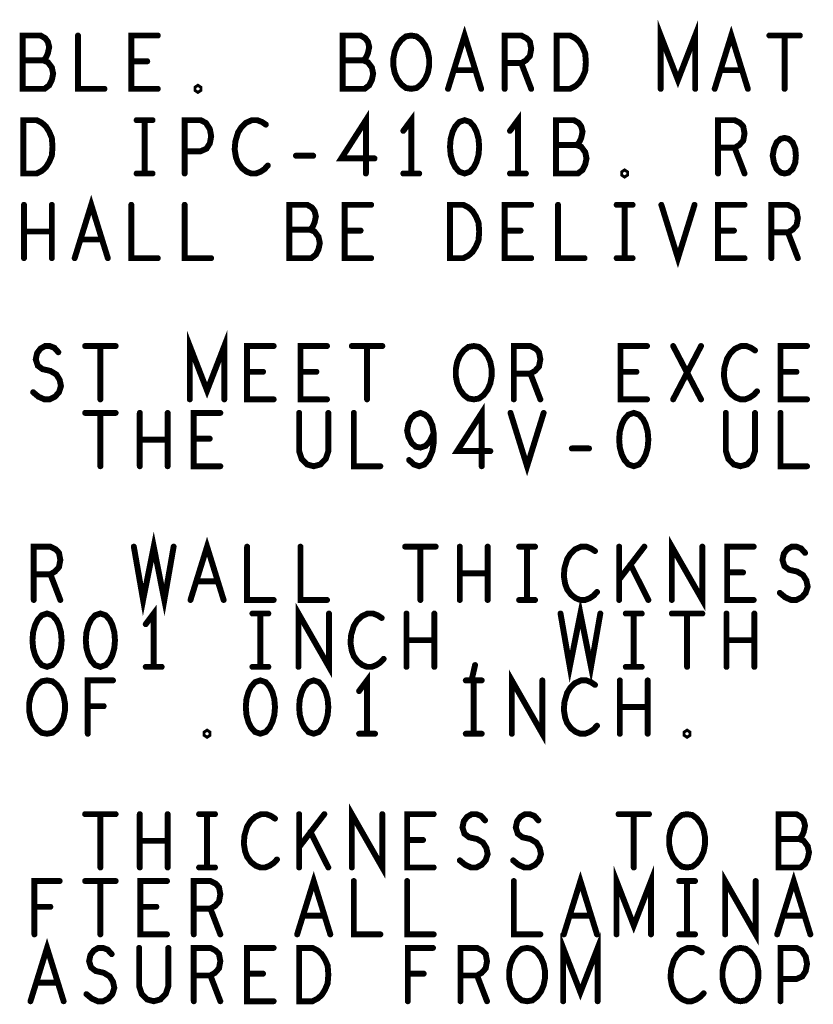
# Model space of a CAD drawing. Extents: x -10 to 15.7, y -3.3 to 6.3.
# Tile 36 of 40: x 11.6 to 12.6, y 3.5 to 4.7. Entities that reach past the tile are written whole.
import ezdxf

# ---------------------------------------------------------------- set-up
doc = ezdxf.new("R2010")
doc.units = 0
doc.layers.get('0').update_dxf_attribs({"color": 3, "linetype": 'CONTINUOUS'})

# ---------------------------------------------------------------- blocks, each defined once
blk = doc.blocks.new('PAD_R1')
at = {"const_width": 0.5}
blk.add_lwpolyline([(0.25, 0, 1), (-0.25, 0, 1)], format="xyb", close=True, dxfattribs=at)

msp = doc.modelspace()

# ---------------------------------------------------------------- linework, layer by layer
at = {"const_width": 0.007}
for points in [[(12.3844, 4.61189), (12.3844, 4.67489), (12.40477, 4.62239), (12.42514, 4.67489), (12.42514, 4.61189)], [(11.65504, 4.64549), (11.65817, 4.64864), (11.66052, 4.65389), (11.66209, 4.66124), (11.66052, 4.66754), (11.65739, 4.67174), (11.65191, 4.67489), (11.63076, 4.67489), (11.63076, 4.61189), (11.65661, 4.61189), (11.66209, 4.61609), (11.66522, 4.62239), (11.66679, 4.62974), (11.66522, 4.63709), (11.66052, 4.64339), (11.65504, 4.64549), (11.63076, 4.64549)], [(11.69611, 4.67489), (11.69611, 4.61189), (11.72744, 4.61189)], [(11.79044, 4.61189), (11.75911, 4.61189), (11.75911, 4.67489), (11.79044, 4.67489)], [(12.03304, 4.64549), (12.03617, 4.64864), (12.03852, 4.65389), (12.04009, 4.66124), (12.03852, 4.66754), (12.03539, 4.67174), (12.02991, 4.67489), (12.00876, 4.67489), (12.00876, 4.61189), (12.03461, 4.61189), (12.04009, 4.61609), (12.04322, 4.62239), (12.04479, 4.62974), (12.04322, 4.63709), (12.03852, 4.64339), (12.03304, 4.64549), (12.00876, 4.64549)], [(12.13319, 4.61189), (12.15277, 4.67489), (12.17236, 4.61189)], [(12.20011, 4.61189), (12.20011, 4.67489), (12.21969, 4.67489), (12.22596, 4.67174), (12.22987, 4.66754), (12.23144, 4.65914), (12.22987, 4.65074), (12.22517, 4.64549), (12.21969, 4.64234), (12.20011, 4.64234)], [(12.44819, 4.61189), (12.46777, 4.67489), (12.48736, 4.61189)], [(12.51276, 4.67489), (12.54879, 4.67489)], [(12.53077, 4.67489), (12.53077, 4.61189)], [(11.77791, 4.64444), (11.75911, 4.64444)], [(12.21969, 4.64234), (12.23144, 4.61189)], [(12.1653, 4.63394), (12.14024, 4.63394)], [(12.4803, 4.63394), (12.45524, 4.63394)], [(12.03617, 4.51189), (12.03617, 4.57489), (12.00719, 4.52974), (12.04636, 4.52974)], [(12.08977, 4.51189), (12.08977, 4.57489), (12.08037, 4.56229)], [(12.21577, 4.51189), (12.21577, 4.57489), (12.20637, 4.56229)], [(11.76537, 4.57489), (11.78417, 4.57489)], [(11.77477, 4.57489), (11.77477, 4.51189)], [(11.82211, 4.51189), (11.82211, 4.57489), (11.84091, 4.57489), (11.84717, 4.57174), (11.85187, 4.56439), (11.85344, 4.55599), (11.85187, 4.54759), (11.84796, 4.54129), (11.84091, 4.53814), (11.82211, 4.53814)], [(11.91801, 4.56964), (11.9133, 4.57279), (11.90782, 4.57489), (11.90156, 4.57489), (11.8945, 4.57174), (11.88902, 4.56649), (11.88511, 4.56019), (11.88197, 4.54969), (11.88119, 4.54024), (11.88276, 4.53079), (11.88511, 4.52449), (11.88981, 4.51819), (11.89529, 4.51399), (11.90077, 4.51189), (11.90625, 4.51189), (11.91174, 4.51399), (11.91644, 4.51714), (11.92036, 4.52134)], [(12.28504, 4.54549), (12.28817, 4.54864), (12.29052, 4.55389), (12.29209, 4.56124), (12.29052, 4.56754), (12.28739, 4.57174), (12.28191, 4.57489), (12.26076, 4.57489), (12.26076, 4.51189), (12.28661, 4.51189), (12.29209, 4.51609), (12.29522, 4.52239), (12.29679, 4.52974), (12.29522, 4.53709), (12.29052, 4.54339), (12.28504, 4.54549), (12.26076, 4.54549)], [(12.45211, 4.51189), (12.45211, 4.57489), (12.47169, 4.57489), (12.47796, 4.57174), (12.48187, 4.56754), (12.48344, 4.55914), (12.48187, 4.55074), (12.47717, 4.54549), (12.47169, 4.54234), (12.45211, 4.54234)], [(11.95359, 4.53289), (11.97396, 4.53289)], [(12.47169, 4.54234), (12.48344, 4.51189)], [(11.76537, 4.51189), (11.78417, 4.51189)], [(12.08037, 4.51189), (12.09917, 4.51189)], [(12.20637, 4.51189), (12.22517, 4.51189)], [(11.63232, 4.41189), (11.63232, 4.47489)], [(11.66522, 4.47489), (11.66522, 4.41189)], [(11.69219, 4.41189), (11.71177, 4.47489), (11.73136, 4.41189)], [(11.75911, 4.47489), (11.75911, 4.41189), (11.79044, 4.41189)], [(11.82211, 4.47489), (11.82211, 4.41189), (11.85344, 4.41189)], [(11.97004, 4.44549), (11.97317, 4.44864), (11.97552, 4.45389), (11.97709, 4.46124), (11.97552, 4.46754), (11.97239, 4.47174), (11.96691, 4.47489), (11.94576, 4.47489), (11.94576, 4.41189), (11.97161, 4.41189), (11.97709, 4.41609), (11.98022, 4.42239), (11.98179, 4.42974), (11.98022, 4.43709), (11.97552, 4.44339), (11.97004, 4.44549), (11.94576, 4.44549)], [(12.04244, 4.41189), (12.01111, 4.41189), (12.01111, 4.47489), (12.04244, 4.47489)], [(12.23144, 4.41189), (12.20011, 4.41189), (12.20011, 4.47489), (12.23144, 4.47489)], [(12.26311, 4.47489), (12.26311, 4.41189), (12.29444, 4.41189)], [(12.33237, 4.47489), (12.35117, 4.47489)], [(12.34177, 4.47489), (12.34177, 4.41189)], [(12.38519, 4.47489), (12.40477, 4.41189), (12.42436, 4.47489)], [(12.48344, 4.41189), (12.45211, 4.41189), (12.45211, 4.47489), (12.48344, 4.47489)], [(12.51511, 4.41189), (12.51511, 4.47489), (12.53469, 4.47489), (12.54096, 4.47174), (12.54487, 4.46754), (12.54644, 4.45914), (12.54487, 4.45074), (12.54017, 4.44549), (12.53469, 4.44234), (12.51511, 4.44234)], [(11.66522, 4.44339), (11.63232, 4.44339)], [(12.02991, 4.44444), (12.01111, 4.44444)], [(12.21891, 4.44444), (12.20011, 4.44444)], [(12.47091, 4.44444), (12.45211, 4.44444)], [(12.53469, 4.44234), (12.54644, 4.41189)], [(11.7243, 4.43394), (11.69924, 4.43394)], [(12.33237, 4.41189), (12.35117, 4.41189)], [(11.8282, 4.24509), (11.8282, 4.30809), (11.84857, 4.25559), (11.86894, 4.30809), (11.86894, 4.24509)], [(11.64312, 4.25349), (11.64939, 4.24824), (11.65644, 4.24509), (11.6627, 4.24509), (11.66897, 4.24824), (11.67367, 4.25349), (11.67602, 4.26084), (11.67445, 4.26819), (11.67054, 4.27449), (11.66349, 4.27869), (11.65409, 4.28079), (11.6486, 4.28499), (11.64625, 4.29234), (11.64782, 4.29969), (11.65174, 4.30494), (11.65722, 4.30809), (11.6627, 4.30809), (11.66819, 4.30599), (11.67289, 4.30074)], [(11.70455, 4.30809), (11.74059, 4.30809)], [(11.72257, 4.30809), (11.72257, 4.24509)], [(11.92724, 4.24509), (11.8959, 4.24509), (11.8959, 4.30809), (11.92724, 4.30809)], [(11.99024, 4.24509), (11.9589, 4.24509), (11.9589, 4.30809), (11.99024, 4.30809)], [(12.01955, 4.30809), (12.05559, 4.30809)], [(12.03757, 4.30809), (12.03757, 4.24509)], [(12.2109, 4.24509), (12.2109, 4.30809), (12.23049, 4.30809), (12.23675, 4.30494), (12.24067, 4.30074), (12.24224, 4.29234), (12.24067, 4.28394), (12.23597, 4.27869), (12.23049, 4.27554), (12.2109, 4.27554)], [(12.36824, 4.24509), (12.3369, 4.24509), (12.3369, 4.30809), (12.36824, 4.30809)], [(12.39912, 4.24509), (12.43202, 4.30809)], [(12.39912, 4.30809), (12.43202, 4.24509)], [(12.4958, 4.30284), (12.4911, 4.30599), (12.48562, 4.30809), (12.47935, 4.30809), (12.4723, 4.30494), (12.46682, 4.29969), (12.4629, 4.29339), (12.45977, 4.28289), (12.45899, 4.27344), (12.46055, 4.26399), (12.4629, 4.25769), (12.4676, 4.25139), (12.47309, 4.24719), (12.47857, 4.24509), (12.48405, 4.24509), (12.48954, 4.24719), (12.49424, 4.25034), (12.49816, 4.25454)], [(12.55724, 4.24509), (12.5259, 4.24509), (12.5259, 4.30809), (12.55724, 4.30809)], [(11.9147, 4.27764), (11.8959, 4.27764)], [(11.9777, 4.27764), (11.9589, 4.27764)], [(12.3557, 4.27764), (12.3369, 4.27764)], [(12.5447, 4.27764), (12.5259, 4.27764)], [(12.23049, 4.27554), (12.24224, 4.24509)], [(12.17297, 4.16609), (12.17297, 4.22909), (12.14399, 4.18394), (12.18316, 4.18394)], [(11.70455, 4.22909), (11.74059, 4.22909)], [(11.72257, 4.22909), (11.72257, 4.16609)], [(11.76912, 4.16609), (11.76912, 4.22909)], [(11.80202, 4.22909), (11.80202, 4.16609)], [(11.86424, 4.16609), (11.8329, 4.16609), (11.8329, 4.22909), (11.86424, 4.22909)], [(11.95734, 4.22909), (11.95734, 4.18394), (11.96047, 4.17449), (11.96674, 4.16819), (11.97457, 4.16609), (11.9824, 4.16819), (11.98867, 4.17449), (11.9918, 4.18394), (11.9918, 4.22909)], [(12.0219, 4.22909), (12.0219, 4.16609), (12.05324, 4.16609)], [(12.08725, 4.17344), (12.09274, 4.16819), (12.099, 4.16609), (12.10527, 4.16819), (12.11075, 4.17449), (12.11467, 4.18394), (12.11624, 4.19339), (12.11624, 4.20494), (12.11467, 4.21439), (12.11075, 4.22279), (12.10605, 4.22699), (12.10057, 4.22909), (12.0943, 4.22699), (12.0896, 4.22279), (12.08647, 4.21649), (12.0849, 4.20809), (12.08647, 4.20074), (12.09039, 4.19339), (12.09509, 4.18919), (12.10057, 4.18814), (12.10684, 4.19024), (12.11154, 4.19549), (12.11624, 4.20494)], [(12.20699, 4.22909), (12.22657, 4.16609), (12.24616, 4.22909)], [(12.46134, 4.22909), (12.46134, 4.18394), (12.46447, 4.17449), (12.47074, 4.16819), (12.47857, 4.16609), (12.4864, 4.16819), (12.49267, 4.17449), (12.4958, 4.18394), (12.4958, 4.22909)], [(12.5259, 4.22909), (12.5259, 4.16609), (12.55724, 4.16609)], [(11.80202, 4.19759), (11.76912, 4.19759)], [(11.8517, 4.19864), (11.8329, 4.19864)], [(12.27939, 4.18709), (12.29975, 4.18709)], [(11.76207, 4.07109), (11.77304, 4.00809), (11.78557, 4.07109), (11.7981, 4.00809), (11.80907, 4.07109)], [(11.82899, 4.00809), (11.84857, 4.07109), (11.86816, 4.00809)], [(12.39755, 4.00809), (12.39755, 4.07109), (12.43359, 4.00809), (12.43359, 4.07109)], [(11.6439, 4.00809), (11.6439, 4.07109), (11.66349, 4.07109), (11.66975, 4.06794), (11.67367, 4.06374), (11.67524, 4.05534), (11.67367, 4.04694), (11.66897, 4.04169), (11.66349, 4.03854), (11.6439, 4.03854)], [(11.8959, 4.07109), (11.8959, 4.00809), (11.92724, 4.00809)], [(11.9589, 4.07109), (11.9589, 4.00809), (11.99024, 4.00809)], [(12.08255, 4.07109), (12.11859, 4.07109)], [(12.10057, 4.07109), (12.10057, 4.00809)], [(12.14712, 4.00809), (12.14712, 4.07109)], [(12.18002, 4.07109), (12.18002, 4.00809)], [(12.21717, 4.07109), (12.23597, 4.07109)], [(12.22657, 4.07109), (12.22657, 4.00809)], [(12.3068, 4.06584), (12.3021, 4.06899), (12.29662, 4.07109), (12.29035, 4.07109), (12.2833, 4.06794), (12.27782, 4.06269), (12.2739, 4.05639), (12.27077, 4.04589), (12.26999, 4.03644), (12.27155, 4.02699), (12.2739, 4.02069), (12.2786, 4.01439), (12.28409, 4.01019), (12.28957, 4.00809), (12.29505, 4.00809), (12.30054, 4.01019), (12.30524, 4.01334), (12.30916, 4.01754)], [(12.33534, 4.00809), (12.33534, 4.07109)], [(12.3651, 4.07109), (12.33534, 4.03224)], [(12.49424, 4.00809), (12.4629, 4.00809), (12.4629, 4.07109), (12.49424, 4.07109)], [(12.52512, 4.01649), (12.53139, 4.01124), (12.53844, 4.00809), (12.5447, 4.00809), (12.55097, 4.01124), (12.55567, 4.01649), (12.55802, 4.02384), (12.55645, 4.03119), (12.55254, 4.03749), (12.54549, 4.04169), (12.53609, 4.04379), (12.5306, 4.04799), (12.52825, 4.05534), (12.52982, 4.06269), (12.53374, 4.06794), (12.53922, 4.07109), (12.5447, 4.07109), (12.55019, 4.06899), (12.55489, 4.06374)], [(12.3698, 4.00809), (12.34865, 4.05009)], [(11.66349, 4.03854), (11.67524, 4.00809)], [(12.18002, 4.03959), (12.14712, 4.03959)], [(12.4817, 4.04064), (12.4629, 4.04064)], [(11.8611, 4.03014), (11.83604, 4.03014)], [(11.78557, 3.92909), (11.78557, 3.99209), (11.77617, 3.97949)], [(11.95655, 3.92909), (11.95655, 3.99209), (11.99259, 3.92909), (11.99259, 3.99209)], [(12.21717, 4.00809), (12.23597, 4.00809)], [(12.26607, 3.99209), (12.27704, 3.92909), (12.28957, 3.99209), (12.3021, 3.92909), (12.31307, 3.99209)], [(11.90217, 3.99209), (11.92097, 3.99209)], [(11.91157, 3.99209), (11.91157, 3.92909)], [(12.0548, 3.98684), (12.0501, 3.98999), (12.04462, 3.99209), (12.03835, 3.99209), (12.0313, 3.98894), (12.02582, 3.98369), (12.0219, 3.97739), (12.01877, 3.96689), (12.01799, 3.95744), (12.01955, 3.94799), (12.0219, 3.94169), (12.0266, 3.93539), (12.03209, 3.93119), (12.03757, 3.92909), (12.04305, 3.92909), (12.04854, 3.93119), (12.05324, 3.93434), (12.05716, 3.93854)], [(12.08412, 3.92909), (12.08412, 3.99209)], [(12.11702, 3.99209), (12.11702, 3.92909)], [(12.34317, 3.99209), (12.36197, 3.99209)], [(12.35257, 3.99209), (12.35257, 3.92909)], [(12.39755, 3.99209), (12.43359, 3.99209)], [(12.41557, 3.99209), (12.41557, 3.92909)], [(12.46212, 3.92909), (12.46212, 3.99209)], [(12.49502, 3.99209), (12.49502, 3.92909)], [(12.11702, 3.96059), (12.08412, 3.96059)], [(12.49502, 3.96059), (12.46212, 3.96059)], [(11.77617, 3.92909), (11.79497, 3.92909)], [(11.90217, 3.92909), (11.92097, 3.92909)], [(12.162, 3.91754), (12.16514, 3.93119)], [(12.34317, 3.92909), (12.36197, 3.92909)], [(12.03757, 3.85009), (12.03757, 3.91309), (12.02817, 3.90049)], [(12.20855, 3.85009), (12.20855, 3.91309), (12.24459, 3.85009), (12.24459, 3.91309)], [(11.70769, 3.85009), (11.70769, 3.91309), (11.73745, 3.91309)], [(12.15417, 3.91309), (12.17297, 3.91309)], [(12.16357, 3.91309), (12.16357, 3.85009)], [(12.3068, 3.90784), (12.3021, 3.91099), (12.29662, 3.91309), (12.29035, 3.91309), (12.2833, 3.90994), (12.27782, 3.90469), (12.2739, 3.89839), (12.27077, 3.88789), (12.26999, 3.87844), (12.27155, 3.86899), (12.2739, 3.86269), (12.2786, 3.85639), (12.28409, 3.85219), (12.28957, 3.85009), (12.29505, 3.85009), (12.30054, 3.85219), (12.30524, 3.85534), (12.30916, 3.85954)], [(12.33612, 3.85009), (12.33612, 3.91309)], [(12.36902, 3.91309), (12.36902, 3.85009)], [(11.72649, 3.88264), (11.70769, 3.88264)], [(12.36902, 3.88159), (12.33612, 3.88159)], [(12.02817, 3.85009), (12.04697, 3.85009)], [(12.15417, 3.85009), (12.17297, 3.85009)], [(11.70455, 3.75509), (11.74059, 3.75509)], [(11.72257, 3.75509), (11.72257, 3.69209)], [(11.76912, 3.69209), (11.76912, 3.75509)], [(11.80202, 3.75509), (11.80202, 3.69209)], [(11.83917, 3.75509), (11.85797, 3.75509)], [(11.84857, 3.75509), (11.84857, 3.69209)], [(11.9288, 3.74984), (11.9241, 3.75299), (11.91862, 3.75509), (11.91235, 3.75509), (11.9053, 3.75194), (11.89982, 3.74669), (11.8959, 3.74039), (11.89277, 3.72989), (11.89199, 3.72044), (11.89355, 3.71099), (11.8959, 3.70469), (11.9006, 3.69839), (11.90609, 3.69419), (11.91157, 3.69209), (11.91705, 3.69209), (11.92254, 3.69419), (11.92724, 3.69734), (11.93116, 3.70154)], [(11.95734, 3.69209), (11.95734, 3.75509)], [(11.9871, 3.75509), (11.95734, 3.71624)], [(12.01955, 3.69209), (12.01955, 3.75509), (12.05559, 3.69209), (12.05559, 3.75509)], [(12.11624, 3.69209), (12.0849, 3.69209), (12.0849, 3.75509), (12.11624, 3.75509)], [(12.14712, 3.70049), (12.15339, 3.69524), (12.16044, 3.69209), (12.1667, 3.69209), (12.17297, 3.69524), (12.17767, 3.70049), (12.18002, 3.70784), (12.17845, 3.71519), (12.17454, 3.72149), (12.16749, 3.72569), (12.15809, 3.72779), (12.1526, 3.73199), (12.15025, 3.73934), (12.15182, 3.74669), (12.15574, 3.75194), (12.16122, 3.75509), (12.1667, 3.75509), (12.17219, 3.75299), (12.17689, 3.74774)], [(12.21012, 3.70049), (12.21639, 3.69524), (12.22344, 3.69209), (12.2297, 3.69209), (12.23597, 3.69524), (12.24067, 3.70049), (12.24302, 3.70784), (12.24145, 3.71519), (12.23754, 3.72149), (12.23049, 3.72569), (12.22109, 3.72779), (12.2156, 3.73199), (12.21325, 3.73934), (12.21482, 3.74669), (12.21874, 3.75194), (12.22422, 3.75509), (12.2297, 3.75509), (12.23519, 3.75299), (12.23989, 3.74774)], [(12.33455, 3.75509), (12.37059, 3.75509)], [(12.35257, 3.75509), (12.35257, 3.69209)], [(12.54784, 3.72569), (12.55097, 3.72884), (12.55332, 3.73409), (12.55489, 3.74144), (12.55332, 3.74774), (12.55019, 3.75194), (12.5447, 3.75509), (12.52355, 3.75509), (12.52355, 3.69209), (12.5494, 3.69209), (12.55489, 3.69629), (12.55802, 3.70259), (12.55959, 3.70994), (12.55802, 3.71729), (12.55332, 3.72359), (12.54784, 3.72569), (12.52355, 3.72569)], [(11.9918, 3.69209), (11.97065, 3.73409)], [(11.80202, 3.72359), (11.76912, 3.72359)], [(12.1037, 3.72464), (12.0849, 3.72464)], [(11.83917, 3.69209), (11.85797, 3.69209)], [(11.95499, 3.61309), (11.97457, 3.67609), (11.99416, 3.61309)], [(12.26999, 3.61309), (12.28957, 3.67609), (12.30916, 3.61309)], [(12.3322, 3.61309), (12.3322, 3.67609), (12.35257, 3.62359), (12.37294, 3.67609), (12.37294, 3.61309)], [(12.46055, 3.61309), (12.46055, 3.67609), (12.49659, 3.61309), (12.49659, 3.67609)], [(12.52199, 3.61309), (12.54157, 3.67609), (12.56116, 3.61309)], [(11.64469, 3.61309), (11.64469, 3.67609), (11.67445, 3.67609)], [(11.70455, 3.67609), (11.74059, 3.67609)], [(11.72257, 3.67609), (11.72257, 3.61309)], [(11.80124, 3.61309), (11.7699, 3.61309), (11.7699, 3.67609), (11.80124, 3.67609)], [(11.8329, 3.61309), (11.8329, 3.67609), (11.85249, 3.67609), (11.85875, 3.67294), (11.86267, 3.66874), (11.86424, 3.66034), (11.86267, 3.65194), (11.85797, 3.64669), (11.85249, 3.64354), (11.8329, 3.64354)], [(12.0219, 3.67609), (12.0219, 3.61309), (12.05324, 3.61309)], [(12.0849, 3.67609), (12.0849, 3.61309), (12.11624, 3.61309)], [(12.2109, 3.67609), (12.2109, 3.61309), (12.24224, 3.61309)], [(12.40617, 3.67609), (12.42497, 3.67609)], [(12.41557, 3.67609), (12.41557, 3.61309)], [(11.66349, 3.64564), (11.64469, 3.64564)], [(11.7887, 3.64564), (11.7699, 3.64564)], [(11.85249, 3.64354), (11.86424, 3.61309)], [(11.9871, 3.63514), (11.96204, 3.63514)], [(12.3021, 3.63514), (12.27704, 3.63514)], [(12.5541, 3.63514), (12.52904, 3.63514)], [(11.63999, 3.53409), (11.65957, 3.59709), (11.67916, 3.53409)], [(12.2692, 3.53409), (12.2692, 3.59709), (12.28957, 3.54459), (12.30994, 3.59709), (12.30994, 3.53409)], [(12.40617, 3.61309), (12.42497, 3.61309)], [(11.70612, 3.54249), (11.71239, 3.53724), (11.71944, 3.53409), (11.7257, 3.53409), (11.73197, 3.53724), (11.73667, 3.54249), (11.73902, 3.54984), (11.73745, 3.55719), (11.73354, 3.56349), (11.72649, 3.56769), (11.71709, 3.56979), (11.7116, 3.57399), (11.70925, 3.58134), (11.71082, 3.58869), (11.71474, 3.59394), (11.72022, 3.59709), (11.7257, 3.59709), (11.73119, 3.59499), (11.73589, 3.58974)], [(11.76834, 3.59709), (11.76834, 3.55194), (11.77147, 3.54249), (11.77774, 3.53619), (11.78557, 3.53409), (11.7934, 3.53619), (11.79967, 3.54249), (11.8028, 3.55194), (11.8028, 3.59709)], [(11.8329, 3.53409), (11.8329, 3.59709), (11.85249, 3.59709), (11.85875, 3.59394), (11.86267, 3.58974), (11.86424, 3.58134), (11.86267, 3.57294), (11.85797, 3.56769), (11.85249, 3.56454), (11.8329, 3.56454)], [(11.92724, 3.53409), (11.8959, 3.53409), (11.8959, 3.59709), (11.92724, 3.59709)], [(12.08569, 3.53409), (12.08569, 3.59709), (12.11545, 3.59709)], [(12.1479, 3.53409), (12.1479, 3.59709), (12.16749, 3.59709), (12.17375, 3.59394), (12.17767, 3.58974), (12.17924, 3.58134), (12.17767, 3.57294), (12.17297, 3.56769), (12.16749, 3.56454), (12.1479, 3.56454)], [(12.4328, 3.59184), (12.4281, 3.59499), (12.42262, 3.59709), (12.41635, 3.59709), (12.4093, 3.59394), (12.40382, 3.58869), (12.3999, 3.58239), (12.39677, 3.57189), (12.39599, 3.56244), (12.39755, 3.55299), (12.3999, 3.54669), (12.4046, 3.54039), (12.41009, 3.53619), (12.41557, 3.53409), (12.42105, 3.53409), (12.42654, 3.53619), (12.43124, 3.53934), (12.43516, 3.54354)], [(12.5259, 3.53409), (12.5259, 3.59709), (12.5447, 3.59709), (12.55097, 3.59394), (12.55567, 3.58659), (12.55724, 3.57819), (12.55567, 3.56979), (12.55175, 3.56349), (12.5447, 3.56034), (12.5259, 3.56034)], [(11.6721, 3.55614), (11.64704, 3.55614)], [(11.85249, 3.56454), (11.86424, 3.53409)], [(11.9147, 3.56664), (11.8959, 3.56664)], [(12.10449, 3.56664), (12.08569, 3.56664)], [(12.16749, 3.56454), (12.17924, 3.53409)]]:
    msp.add_lwpolyline(points, dxfattribs=at)
for points in [[(12.08977, 4.61189), (12.0835, 4.61294), (12.07802, 4.61714), (12.07332, 4.62344), (12.07019, 4.63079), (12.06862, 4.63919), (12.06862, 4.64759), (12.07019, 4.65599), (12.07332, 4.66334), (12.07802, 4.66964), (12.0835, 4.67384), (12.08977, 4.67489), (12.09604, 4.67384), (12.10152, 4.66964), (12.10622, 4.66334), (12.10936, 4.65599), (12.11092, 4.64759), (12.11092, 4.63919), (12.10936, 4.63079), (12.10622, 4.62344), (12.10152, 4.61714), (12.09604, 4.61294)], [(12.26154, 4.61189), (12.26154, 4.67489), (12.2772, 4.67489), (12.28347, 4.67174), (12.28817, 4.66754), (12.29209, 4.66124), (12.29522, 4.65389), (12.29601, 4.64339), (12.29522, 4.63289), (12.29209, 4.62554), (12.28817, 4.61924), (12.28347, 4.61504), (12.2772, 4.61189)], [(11.83777, 4.60979), (11.8362, 4.61084), (11.8362, 4.61294), (11.83777, 4.61399), (11.83934, 4.61294), (11.83934, 4.61084)], [(11.63154, 4.51189), (11.63154, 4.57489), (11.6472, 4.57489), (11.65347, 4.57174), (11.65817, 4.56754), (11.66209, 4.56124), (11.66522, 4.55389), (11.66601, 4.54339), (11.66522, 4.53289), (11.66209, 4.52554), (11.65817, 4.51924), (11.65347, 4.51504), (11.6472, 4.51189)], [(12.15277, 4.57489), (12.1465, 4.57279), (12.14181, 4.56754), (12.13867, 4.56124), (12.13632, 4.55284), (12.13554, 4.54339), (12.13632, 4.53394), (12.13867, 4.52554), (12.14181, 4.51924), (12.1465, 4.51399), (12.15277, 4.51189), (12.15904, 4.51399), (12.16374, 4.51924), (12.16687, 4.52554), (12.16922, 4.53394), (12.17001, 4.54339), (12.16922, 4.55284), (12.16687, 4.56124), (12.16374, 4.56754), (12.15904, 4.57279)], [(12.53077, 4.51189), (12.52607, 4.51294), (12.52137, 4.51714), (12.51824, 4.52449), (12.51667, 4.53289), (12.51824, 4.54129), (12.52137, 4.54864), (12.52607, 4.55284), (12.53077, 4.55389), (12.53547, 4.55284), (12.54017, 4.54864), (12.5433, 4.54129), (12.54409, 4.53289), (12.5433, 4.52449), (12.54017, 4.51714), (12.53547, 4.51294)], [(12.34177, 4.50979), (12.3402, 4.51084), (12.3402, 4.51294), (12.34177, 4.51399), (12.34334, 4.51294), (12.34334, 4.51084)], [(12.13554, 4.41189), (12.13554, 4.47489), (12.1512, 4.47489), (12.15747, 4.47174), (12.16217, 4.46754), (12.16609, 4.46124), (12.16922, 4.45389), (12.17001, 4.44339), (12.16922, 4.43289), (12.16609, 4.42554), (12.16217, 4.41924), (12.15747, 4.41504), (12.1512, 4.41189)], [(12.16357, 4.24509), (12.1573, 4.24614), (12.15182, 4.25034), (12.14712, 4.25664), (12.14399, 4.26399), (12.14242, 4.27239), (12.14242, 4.28079), (12.14399, 4.28919), (12.14712, 4.29654), (12.15182, 4.30284), (12.1573, 4.30704), (12.16357, 4.30809), (12.16984, 4.30704), (12.17532, 4.30284), (12.18002, 4.29654), (12.18316, 4.28919), (12.18472, 4.28079), (12.18472, 4.27239), (12.18316, 4.26399), (12.18002, 4.25664), (12.17532, 4.25034), (12.16984, 4.24614)], [(12.35257, 4.22909), (12.3463, 4.22699), (12.3416, 4.22174), (12.33847, 4.21544), (12.33612, 4.20704), (12.33534, 4.19759), (12.33612, 4.18814), (12.33847, 4.17974), (12.3416, 4.17344), (12.3463, 4.16819), (12.35257, 4.16609), (12.35884, 4.16819), (12.36354, 4.17344), (12.36667, 4.17974), (12.36902, 4.18814), (12.3698, 4.19759), (12.36902, 4.20704), (12.36667, 4.21544), (12.36354, 4.22174), (12.35884, 4.22699)], [(11.65957, 3.99209), (11.6533, 3.98999), (11.6486, 3.98474), (11.64547, 3.97844), (11.64312, 3.97004), (11.64234, 3.96059), (11.64312, 3.95114), (11.64547, 3.94274), (11.6486, 3.93644), (11.6533, 3.93119), (11.65957, 3.92909), (11.66584, 3.93119), (11.67054, 3.93644), (11.67367, 3.94274), (11.67602, 3.95114), (11.6768, 3.96059), (11.67602, 3.97004), (11.67367, 3.97844), (11.67054, 3.98474), (11.66584, 3.98999)], [(11.72257, 3.99209), (11.7163, 3.98999), (11.7116, 3.98474), (11.70847, 3.97844), (11.70612, 3.97004), (11.70534, 3.96059), (11.70612, 3.95114), (11.70847, 3.94274), (11.7116, 3.93644), (11.7163, 3.93119), (11.72257, 3.92909), (11.72884, 3.93119), (11.73354, 3.93644), (11.73667, 3.94274), (11.73902, 3.95114), (11.7398, 3.96059), (11.73902, 3.97004), (11.73667, 3.97844), (11.73354, 3.98474), (11.72884, 3.98999)], [(11.65957, 3.85009), (11.6533, 3.85114), (11.64782, 3.85534), (11.64312, 3.86164), (11.63999, 3.86899), (11.63842, 3.87739), (11.63842, 3.88579), (11.63999, 3.89419), (11.64312, 3.90154), (11.64782, 3.90784), (11.6533, 3.91204), (11.65957, 3.91309), (11.66584, 3.91204), (11.67132, 3.90784), (11.67602, 3.90154), (11.67916, 3.89419), (11.68072, 3.88579), (11.68072, 3.87739), (11.67916, 3.86899), (11.67602, 3.86164), (11.67132, 3.85534), (11.66584, 3.85114)], [(11.91157, 3.91309), (11.9053, 3.91099), (11.9006, 3.90574), (11.89747, 3.89944), (11.89512, 3.89104), (11.89434, 3.88159), (11.89512, 3.87214), (11.89747, 3.86374), (11.9006, 3.85744), (11.9053, 3.85219), (11.91157, 3.85009), (11.91784, 3.85219), (11.92254, 3.85744), (11.92567, 3.86374), (11.92802, 3.87214), (11.9288, 3.88159), (11.92802, 3.89104), (11.92567, 3.89944), (11.92254, 3.90574), (11.91784, 3.91099)], [(11.97457, 3.91309), (11.9683, 3.91099), (11.9636, 3.90574), (11.96047, 3.89944), (11.95812, 3.89104), (11.95734, 3.88159), (11.95812, 3.87214), (11.96047, 3.86374), (11.9636, 3.85744), (11.9683, 3.85219), (11.97457, 3.85009), (11.98084, 3.85219), (11.98554, 3.85744), (11.98867, 3.86374), (11.99102, 3.87214), (11.9918, 3.88159), (11.99102, 3.89104), (11.98867, 3.89944), (11.98554, 3.90574), (11.98084, 3.91099)], [(11.84857, 3.84799), (11.847, 3.84904), (11.847, 3.85114), (11.84857, 3.85219), (11.85014, 3.85114), (11.85014, 3.84904)], [(12.41557, 3.84799), (12.414, 3.84904), (12.414, 3.85114), (12.41557, 3.85219), (12.41714, 3.85114), (12.41714, 3.84904)], [(12.41557, 3.69209), (12.4093, 3.69314), (12.40382, 3.69734), (12.39912, 3.70364), (12.39599, 3.71099), (12.39442, 3.71939), (12.39442, 3.72779), (12.39599, 3.73619), (12.39912, 3.74354), (12.40382, 3.74984), (12.4093, 3.75404), (12.41557, 3.75509), (12.42184, 3.75404), (12.42732, 3.74984), (12.43202, 3.74354), (12.43516, 3.73619), (12.43672, 3.72779), (12.43672, 3.71939), (12.43516, 3.71099), (12.43202, 3.70364), (12.42732, 3.69734), (12.42184, 3.69314)], [(11.95734, 3.53409), (11.95734, 3.59709), (11.973, 3.59709), (11.97927, 3.59394), (11.98397, 3.58974), (11.98789, 3.58344), (11.99102, 3.57609), (11.9918, 3.56559), (11.99102, 3.55509), (11.98789, 3.54774), (11.98397, 3.54144), (11.97927, 3.53724), (11.973, 3.53409)], [(12.22657, 3.53409), (12.2203, 3.53514), (12.21482, 3.53934), (12.21012, 3.54564), (12.20699, 3.55299), (12.20542, 3.56139), (12.20542, 3.56979), (12.20699, 3.57819), (12.21012, 3.58554), (12.21482, 3.59184), (12.2203, 3.59604), (12.22657, 3.59709), (12.23284, 3.59604), (12.23832, 3.59184), (12.24302, 3.58554), (12.24616, 3.57819), (12.24772, 3.56979), (12.24772, 3.56139), (12.24616, 3.55299), (12.24302, 3.54564), (12.23832, 3.53934), (12.23284, 3.53514)], [(12.47857, 3.53409), (12.4723, 3.53514), (12.46682, 3.53934), (12.46212, 3.54564), (12.45899, 3.55299), (12.45742, 3.56139), (12.45742, 3.56979), (12.45899, 3.57819), (12.46212, 3.58554), (12.46682, 3.59184), (12.4723, 3.59604), (12.47857, 3.59709), (12.48484, 3.59604), (12.49032, 3.59184), (12.49502, 3.58554), (12.49816, 3.57819), (12.49972, 3.56979), (12.49972, 3.56139), (12.49816, 3.55299), (12.49502, 3.54564), (12.49032, 3.53934), (12.48484, 3.53514)]]:
    msp.add_lwpolyline(points, close=True, dxfattribs=at)

# ---------------------------------------------------------------- block references
at = {"xscale": 0.007, "yscale": 0.007}
for p in [(11.69611, 4.67489), (11.79044, 4.67489), (12.51276, 4.67489), (12.53077, 4.67489), (12.54879, 4.67489), (11.63076, 4.64549), (11.65504, 4.64549), (11.75911, 4.64444), (11.77791, 4.64444), (12.00876, 4.64549), (12.03304, 4.64549), (12.20011, 4.64234), (12.21969, 4.64234), (12.14024, 4.63394), (12.1653, 4.63394), (12.45524, 4.63394), (12.4803, 4.63394), (11.72744, 4.61189), (11.79044, 4.61189), (12.13319, 4.61189), (12.17236, 4.61189), (12.20011, 4.61189), (12.23144, 4.61189), (12.3844, 4.61189), (12.42514, 4.61189), (12.44819, 4.61189), (12.48736, 4.61189), (12.53077, 4.61189), (11.76537, 4.57489), (11.77477, 4.57489), (11.78417, 4.57489), (11.91801, 4.56964), (12.08037, 4.56229), (12.20637, 4.56229), (12.26076, 4.54549), (12.28504, 4.54549), (11.82211, 4.53814), (11.95359, 4.53289), (11.97396, 4.53289), (12.45211, 4.54234), (12.47169, 4.54234), (11.92036, 4.52134), (12.04636, 4.52974), (11.76537, 4.51189), (11.77477, 4.51189), (11.78417, 4.51189), (11.82211, 4.51189), (12.03617, 4.51189), (12.08037, 4.51189), (12.08977, 4.51189), (12.09917, 4.51189), (12.20637, 4.51189), (12.21577, 4.51189), (12.22517, 4.51189), (12.45211, 4.51189), (12.48344, 4.51189), (11.63232, 4.47489), (11.66522, 4.47489), (11.75911, 4.47489), (11.82211, 4.47489), (12.04244, 4.47489), (12.23144, 4.47489), (12.26311, 4.47489), (12.33237, 4.47489), (12.34177, 4.47489), (12.35117, 4.47489), (12.38519, 4.47489), (12.42436, 4.47489), (12.48344, 4.47489), (11.63232, 4.44339), (11.66522, 4.44339), (11.94576, 4.44549), (11.97004, 4.44549), (12.01111, 4.44444), (12.02991, 4.44444), (12.20011, 4.44444), (12.21891, 4.44444), (12.45211, 4.44444), (12.47091, 4.44444), (12.51511, 4.44234), (12.53469, 4.44234), (11.69924, 4.43394), (11.7243, 4.43394), (11.63232, 4.41189), (11.66522, 4.41189), (11.69219, 4.41189), (11.73136, 4.41189), (11.79044, 4.41189), (11.85344, 4.41189), (12.04244, 4.41189), (12.23144, 4.41189), (12.29444, 4.41189), (12.33237, 4.41189), (12.34177, 4.41189), (12.35117, 4.41189), (12.48344, 4.41189), (12.51511, 4.41189), (12.54644, 4.41189), (11.67289, 4.30074), (11.70455, 4.30809), (11.72257, 4.30809), (11.74059, 4.30809), (11.92724, 4.30809), (11.99024, 4.30809), (12.01955, 4.30809), (12.03757, 4.30809), (12.05559, 4.30809), (12.36824, 4.30809), (12.39912, 4.30809), (12.43202, 4.30809), (12.4958, 4.30284), (12.55724, 4.30809), (11.8959, 4.27764), (11.9147, 4.27764), (11.9589, 4.27764), (11.9777, 4.27764), (12.3369, 4.27764), (12.3557, 4.27764), (12.5259, 4.27764), (12.5447, 4.27764), (12.2109, 4.27554), (12.23049, 4.27554), (12.49816, 4.25454), (11.64312, 4.25349), (11.72257, 4.24509), (11.8282, 4.24509), (11.86894, 4.24509), (11.92724, 4.24509), (11.99024, 4.24509), (12.03757, 4.24509), (12.2109, 4.24509), (12.24224, 4.24509), (12.36824, 4.24509), (12.39912, 4.24509), (12.43202, 4.24509), (12.55724, 4.24509), (11.70455, 4.22909), (11.72257, 4.22909), (11.74059, 4.22909), (11.76912, 4.22909), (11.80202, 4.22909), (11.86424, 4.22909), (11.95734, 4.22909), (11.9918, 4.22909), (12.0219, 4.22909), (12.20699, 4.22909), (12.24616, 4.22909), (12.46134, 4.22909), (12.4958, 4.22909), (12.5259, 4.22909), (11.76912, 4.19759), (11.80202, 4.19759), (11.8329, 4.19864), (11.8517, 4.19864), (12.11624, 4.20494), (12.18316, 4.18394), (12.27939, 4.18709), (12.29975, 4.18709), (12.08725, 4.17344), (11.72257, 4.16609), (11.76912, 4.16609), (11.80202, 4.16609), (11.86424, 4.16609), (12.05324, 4.16609), (12.17297, 4.16609), (12.55724, 4.16609), (11.76207, 4.07109), (11.80907, 4.07109), (11.8959, 4.07109), (11.9589, 4.07109), (12.08255, 4.07109), (12.10057, 4.07109), (12.11859, 4.07109), (12.14712, 4.07109), (12.18002, 4.07109), (12.21717, 4.07109), (12.22657, 4.07109), (12.23597, 4.07109), (12.33534, 4.07109), (12.3651, 4.07109), (12.43359, 4.07109), (12.49424, 4.07109), (12.3068, 4.06584), (12.55489, 4.06374), (12.34865, 4.05009), (11.6439, 4.03854), (11.66349, 4.03854), (12.14712, 4.03959), (12.18002, 4.03959), (12.4629, 4.04064), (12.4817, 4.04064), (11.83604, 4.03014), (11.8611, 4.03014), (12.33534, 4.03224), (12.30916, 4.01754), (12.52512, 4.01649), (11.6439, 4.00809), (11.67524, 4.00809), (11.82899, 4.00809), (11.86816, 4.00809), (11.92724, 4.00809), (11.99024, 4.00809), (12.10057, 4.00809), (12.14712, 4.00809), (12.18002, 4.00809), (12.21717, 4.00809), (12.22657, 4.00809), (12.23597, 4.00809), (12.33534, 4.00809), (12.3698, 4.00809), (12.39755, 4.00809), (12.49424, 4.00809), (11.90217, 3.99209), (11.91157, 3.99209), (11.92097, 3.99209), (11.99259, 3.99209), (12.0548, 3.98684), (12.08412, 3.99209), (12.11702, 3.99209), (12.26607, 3.99209), (12.31307, 3.99209), (12.34317, 3.99209), (12.35257, 3.99209), (12.36197, 3.99209), (12.39755, 3.99209), (12.41557, 3.99209), (12.43359, 3.99209), (12.46212, 3.99209), (12.49502, 3.99209), (11.77617, 3.97949), (12.08412, 3.96059), (12.11702, 3.96059), (12.46212, 3.96059), (12.49502, 3.96059), (11.77617, 3.92909), (11.78557, 3.92909), (11.79497, 3.92909), (11.90217, 3.92909), (11.91157, 3.92909), (11.92097, 3.92909), (11.95655, 3.92909), (12.05716, 3.93854), (12.08412, 3.92909), (12.11702, 3.92909), (12.16514, 3.93119), (12.34317, 3.92909), (12.35257, 3.92909), (12.36197, 3.92909), (12.41557, 3.92909), (12.46212, 3.92909), (12.49502, 3.92909), (12.162, 3.91754), (11.73745, 3.91309), (12.15417, 3.91309), (12.16357, 3.91309), (12.17297, 3.91309), (12.24459, 3.91309), (12.3068, 3.90784), (12.33612, 3.91309), (12.36902, 3.91309), (12.02817, 3.90049), (11.70769, 3.88264), (11.72649, 3.88264), (12.33612, 3.88159), (12.36902, 3.88159), (12.30916, 3.85954), (11.70769, 3.85009), (12.02817, 3.85009), (12.03757, 3.85009), (12.04697, 3.85009), (12.15417, 3.85009), (12.16357, 3.85009), (12.17297, 3.85009), (12.20855, 3.85009), (12.33612, 3.85009), (12.36902, 3.85009), (11.70455, 3.75509), (11.72257, 3.75509), (11.74059, 3.75509), (11.76912, 3.75509), (11.80202, 3.75509), (11.83917, 3.75509), (11.84857, 3.75509), (11.85797, 3.75509), (11.95734, 3.75509), (11.9871, 3.75509), (12.05559, 3.75509), (12.11624, 3.75509), (12.33455, 3.75509), (12.35257, 3.75509), (12.37059, 3.75509), (11.9288, 3.74984), (12.17689, 3.74774), (12.23989, 3.74774), (11.97065, 3.73409), (11.76912, 3.72359), (11.80202, 3.72359), (12.0849, 3.72464), (12.1037, 3.72464), (12.52355, 3.72569), (12.54784, 3.72569), (11.95734, 3.71624), (11.93116, 3.70154), (12.14712, 3.70049), (12.21012, 3.70049), (11.72257, 3.69209), (11.76912, 3.69209), (11.80202, 3.69209), (11.83917, 3.69209), (11.84857, 3.69209), (11.85797, 3.69209), (11.95734, 3.69209), (11.9918, 3.69209), (12.01955, 3.69209), (12.11624, 3.69209), (12.35257, 3.69209), (11.67445, 3.67609), (11.70455, 3.67609), (11.72257, 3.67609), (11.74059, 3.67609), (11.80124, 3.67609), (12.0219, 3.67609), (12.0849, 3.67609), (12.2109, 3.67609), (12.40617, 3.67609), (12.41557, 3.67609), (12.42497, 3.67609), (12.49659, 3.67609), (11.64469, 3.64564), (11.66349, 3.64564), (11.7699, 3.64564), (11.7887, 3.64564), (11.8329, 3.64354), (11.85249, 3.64354), (11.96204, 3.63514), (11.9871, 3.63514), (12.27704, 3.63514), (12.3021, 3.63514), (12.52904, 3.63514), (12.5541, 3.63514), (11.64469, 3.61309), (11.72257, 3.61309), (11.80124, 3.61309), (11.8329, 3.61309), (11.86424, 3.61309), (11.95499, 3.61309), (11.99416, 3.61309), (12.05324, 3.61309), (12.11624, 3.61309), (12.24224, 3.61309), (12.26999, 3.61309), (12.30916, 3.61309), (12.3322, 3.61309), (12.37294, 3.61309), (12.40617, 3.61309), (12.41557, 3.61309), (12.42497, 3.61309), (12.46055, 3.61309), (12.52199, 3.61309), (12.56116, 3.61309), (11.76834, 3.59709), (11.8028, 3.59709), (11.92724, 3.59709), (12.11545, 3.59709), (12.4328, 3.59184), (11.73589, 3.58974), (11.64704, 3.55614), (11.6721, 3.55614), (11.8329, 3.56454), (11.85249, 3.56454), (11.8959, 3.56664), (11.9147, 3.56664), (12.08569, 3.56664), (12.10449, 3.56664), (12.1479, 3.56454), (12.16749, 3.56454), (12.5259, 3.56034), (11.63999, 3.53409), (11.67916, 3.53409), (11.70612, 3.54249), (11.8329, 3.53409), (11.86424, 3.53409), (11.92724, 3.53409), (12.08569, 3.53409), (12.1479, 3.53409), (12.17924, 3.53409), (12.2692, 3.53409), (12.30994, 3.53409), (12.43516, 3.54354), (12.5259, 3.53409)]:
    msp.add_blockref('PAD_R1', p, dxfattribs=at)

doc.saveas('drawing.dxf')
